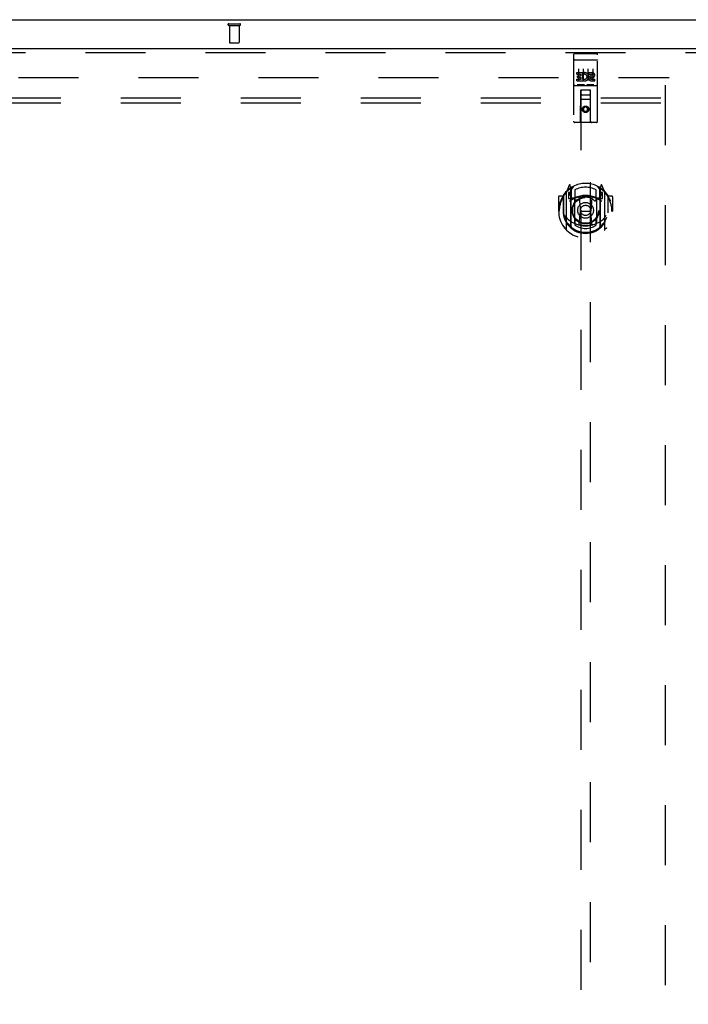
# Model space of a CAD drawing. Header units: inches. Extents: x 0 to 283, y 0 to 183.
# Tile 15 of 79: x 71 to 88, y 111 to 137. Entities that reach past the tile are written whole.
import ezdxf

# ---------------------------------------------------------------- set-up
doc = ezdxf.new("R2010")
doc.units = ezdxf.units.IN
doc.header["$LTSCALE"] = 15.583333
doc.header["$MEASUREMENT"] = 0
doc.linetypes.add('HIDDEN', pattern=[0.2, 0.1, -0.1])
doc.layers.get('0').update_dxf_attribs({"linetype": 'CONTINUOUS'})
for name, color, linetype in [('DEFAULT_2', 8, 'HIDDEN'), ('SECONDARY_DOOR_ASSEMBLY', 7, 'CONTINUOUS'), ('SUBPANEL', 7, 'CONTINUOUS')]:
    doc.layers.add(name, color=color, linetype=linetype)

msp = doc.modelspace()

# ---------------------------------------------------------------- linework, layer by layer
at = {"color": 7, "linetype": 'Continuous'}
msp.add_line((53.752, 136.638), (126.648, 136.638), dxfattribs=at)
at = {"layer": 'DEFAULT_2', "color": 8, "linetype": 'HIDDEN'}
for p, q in [((76.495, 136.534), (76.779, 136.534)), ((76.495, 136.491), (76.779, 136.491)), ((76.513, 136.491), (76.513, 136.044)), ((76.761, 136.491), (76.761, 136.044)), ((76.523, 136.034), (76.751, 136.034)), ((55.45, 135.138), (87.929, 135.138)), ((87.825, 134.937), (87.825, 66.34))]:
    msp.add_line(p, q, dxfattribs=at)
for centre, radius, start, end in [((76.495, 136.513), 0.0215, 90, 270), ((76.779, 136.513), 0.0215, 270, 90), ((76.523, 136.044), 0.01, 180, 270), ((76.751, 136.044), 0.01, 270, 360)]:
    msp.add_arc(centre, radius, start, end, dxfattribs=at)
at = {"layer": 'SECONDARY_DOOR_ASSEMBLY', "color": 3, "linetype": 'Continuous'}
msp.add_line((54.075, 135.888), (88.637, 135.888), dxfattribs=at)
at = {"layer": 'SECONDARY_DOOR_ASSEMBLY', "color": 8, "linetype": 'HIDDEN'}
for p, q in [((54.075, 135.784), (88.637, 135.784)), ((85.45, 135.726), (85.45, 134.001)), ((85.467, 135.597), (85.466, 135.597)), ((85.467, 135.597), (85.467, 135.597)), ((85.468, 135.597), (85.467, 135.597)), ((85.469, 135.597), (85.468, 135.597)), ((85.47, 135.597), (85.469, 135.597)), ((85.47, 135.597), (85.47, 135.597)), ((85.471, 135.597), (85.47, 135.597)), ((85.472, 135.598), (85.471, 135.597)), ((85.473, 135.598), (85.472, 135.598)), ((85.474, 135.598), (85.473, 135.598)), ((85.475, 135.598), (85.474, 135.598)), ((85.475, 135.598), (85.475, 135.598)), ((85.476, 135.598), (85.475, 135.598)), ((85.477, 135.598), (85.476, 135.598)), ((85.478, 135.598), (85.477, 135.598)), ((85.479, 135.598), (85.478, 135.598)), ((85.48, 135.598), (85.479, 135.598)), ((85.48, 135.756), (86.045, 135.756)), ((85.48, 135.598), (86.045, 135.598)), ((86.045, 135.598), (86.046, 135.598)), ((86.046, 135.598), (86.047, 135.598)), ((86.047, 135.598), (86.047, 135.598)), ((86.047, 135.598), (86.048, 135.598)), ((86.048, 135.598), (86.049, 135.598)), ((86.049, 135.598), (86.05, 135.598)), ((86.05, 135.598), (86.051, 135.598)), ((86.051, 135.598), (86.052, 135.598)), ((86.052, 135.598), (86.052, 135.598)), ((86.052, 135.598), (86.053, 135.597)), ((86.053, 135.597), (86.054, 135.597)), ((86.054, 135.597), (86.055, 135.597)), ((86.055, 135.597), (86.056, 135.597)), ((86.056, 135.597), (86.056, 135.597)), ((86.056, 135.597), (86.057, 135.597)), ((86.057, 135.597), (86.058, 135.597)), ((86.075, 134.001), (86.075, 135.726)), ((85.575, 135.365), (85.575, 135.059)), ((85.7, 135.365), (85.7, 135.059)), ((85.825, 135.365), (85.825, 135.059)), ((85.95, 135.365), (85.95, 135.059)), ((85.531, 135.221), (85.531, 135.263)), ((85.531, 135.263), (85.687, 135.263)), ((85.531, 135.221), (85.644, 135.221)), ((85.531, 135.05), (85.531, 135.092)), ((85.531, 135.092), (85.644, 135.092)), ((85.531, 135.05), (85.687, 135.05)), ((85.552, 135.136), (85.552, 135.178)), ((85.552, 135.178), (85.644, 135.178)), ((85.552, 135.136), (85.644, 135.136)), ((85.644, 135.178), (85.644, 135.221)), ((85.644, 135.092), (85.644, 135.136)), ((85.687, 135.085), (85.687, 135.263)), ((85.687, 135.085), (85.7, 135.104)), ((85.687, 135.05), (85.687, 135.062)), ((85.69, 135.06), (85.687, 135.062)), ((85.711, 135.215), (85.694, 135.254)), ((85.843, 135.221), (85.843, 135.263)), ((85.843, 135.263), (85.935, 135.263)), ((85.843, 135.221), (85.935, 135.221)), ((85.903, 135.136), (85.949, 135.136)), ((85.907, 135.177), (85.935, 135.177)), ((85.907, 135.092), (85.999, 135.092)), ((85.907, 135.05), (85.999, 135.05)), ((85.999, 135.05), (85.999, 135.092)), ((85.48, 134.928), (86.045, 134.928)), ((85.724, 134.944), (85.552, 134.944)), ((85.632, 134.001), (85.636, 134.811)), ((85.657, 134.811), (85.636, 134.811)), ((85.637, 134.811), (85.637, 102.809)), ((85.867, 134.811), (85.657, 134.811)), ((85.974, 134.944), (85.802, 134.944)), ((85.889, 134.811), (85.867, 134.811)), ((85.887, 102.809), (85.887, 134.811)), ((85.892, 134.001), (85.889, 134.811)), ((85.89, 134.561), (85.635, 134.561)), ((85.677, 134.686), (85.847, 134.686)), ((85.762, 134.383), (85.7, 134.347)), ((85.7, 134.347), (85.7, 134.274)), ((85.7, 134.347), (85.71, 134.341)), ((85.762, 134.371), (85.71, 134.341)), ((85.71, 134.341), (85.71, 134.28)), ((85.762, 134.383), (85.762, 134.371)), ((85.825, 134.347), (85.762, 134.383)), ((85.815, 134.341), (85.762, 134.371)), ((85.825, 134.347), (85.815, 134.341)), ((85.815, 134.28), (85.815, 134.341)), ((85.825, 134.274), (85.825, 134.347)), ((85.7, 134.274), (85.71, 134.28)), ((85.7, 134.274), (85.762, 134.238)), ((85.71, 134.28), (85.762, 134.25)), ((85.762, 134.25), (85.815, 134.28)), ((85.762, 134.238), (85.825, 134.274)), ((85.762, 134.238), (85.762, 134.25)), ((85.825, 134.274), (85.815, 134.28)), ((86.045, 133.971), (85.48, 133.971)), ((85.337, 132.337), (85.267, 132.161)), ((85.359, 132.257), (85.358, 132.256)), ((85.359, 132.257), (85.358, 132.256)), ((85.359, 132.257), (85.359, 132.257)), ((85.38, 132.253), (85.366, 132.334)), ((85.38, 131.237), (85.38, 132.253)), ((85.387, 132.206), (85.457, 132.315)), ((85.387, 131.262), (85.387, 132.265)), ((85.39, 132.24), (85.39, 132.033)), ((86.067, 132.315), (86.137, 132.206)), ((86.135, 132.033), (86.135, 132.24)), ((86.137, 131.262), (86.137, 132.265)), ((86.159, 132.334), (86.145, 132.253)), ((86.145, 132.253), (86.145, 131.237)), ((86.167, 132.256), (86.162, 132.26)), ((86.258, 132.161), (86.188, 132.337)), ((85.062, 132.04), (85.062, 131.667)), ((85.18, 132.055), (85.077, 132.055)), ((85.18, 132.055), (85.18, 131.667)), ((85.188, 132.04), (85.18, 132.055)), ((85.187, 132.078), (85.187, 131.62)), ((85.262, 132.151), (85.262, 131.183)), ((85.32, 132.146), (85.32, 131.996)), ((85.387, 132.146), (85.32, 132.146)), ((85.32, 131.996), (85.38, 131.996)), ((85.328, 132.138), (85.358, 132.092)), ((85.48, 131.995), (85.407, 131.995)), ((85.41, 132.013), (85.476, 132.013)), ((85.48, 131.354), (85.48, 131.985)), ((85.487, 132.218), (85.487, 131.965)), ((85.599, 132.011), (85.63, 131.667)), ((85.926, 132.011), (85.895, 131.667)), ((86.037, 131.965), (86.037, 132.218)), ((86.117, 131.995), (86.045, 131.995)), ((86.045, 131.985), (86.045, 131.354)), ((86.049, 132.013), (86.115, 132.013)), ((86.205, 132.146), (86.137, 132.146)), ((86.145, 131.996), (86.205, 131.996)), ((86.167, 132.092), (86.197, 132.138)), ((86.205, 131.996), (86.205, 132.146)), ((86.262, 131.183), (86.262, 132.151)), ((86.337, 132.078), (86.337, 131.62)), ((86.345, 132.055), (86.337, 132.04)), ((86.345, 131.667), (86.345, 132.055)), ((86.447, 132.055), (86.345, 132.055)), ((86.462, 132.04), (86.462, 131.667)), ((85.062, 131.667), (85.077, 131.667)), ((85.18, 131.667), (85.195, 131.667)), ((85.187, 131.62), (85.188, 131.617)), ((85.6, 131.327), (85.63, 131.667)), ((85.63, 131.667), (85.895, 131.667)), ((85.925, 131.327), (85.895, 131.667)), ((86.345, 131.667), (86.33, 131.667)), ((86.337, 131.62), (86.337, 131.617)), ((86.447, 131.667), (86.462, 131.667)), ((85.487, 131.404), (85.487, 131.301)), ((86.037, 131.301), (86.037, 131.404))]:
    msp.add_line(p, q, dxfattribs=at)
for points in [[(85.466, 135.597), (85.465, 135.597), (85.465, 135.597), (85.465, 135.597), (85.464, 135.597), (85.464, 135.597), (85.464, 135.597), (85.463, 135.597), (85.463, 135.596), (85.463, 135.596), (85.462, 135.596), (85.462, 135.596), (85.462, 135.596), (85.461, 135.596), (85.461, 135.596), (85.461, 135.596), (85.46, 135.596), (85.46, 135.596), (85.46, 135.596), (85.459, 135.596), (85.459, 135.596), (85.459, 135.596), (85.458, 135.596), (85.458, 135.595), (85.458, 135.595), (85.458, 135.595), (85.457, 135.595), (85.457, 135.595), (85.457, 135.595), (85.457, 135.595), (85.456, 135.595), (85.456, 135.595), (85.456, 135.595), (85.456, 135.595), (85.455, 135.595), (85.455, 135.594), (85.455, 135.594), (85.455, 135.594), (85.454, 135.594), (85.454, 135.594), (85.454, 135.594), (85.454, 135.594), (85.454, 135.594), (85.453, 135.594), (85.453, 135.594), (85.453, 135.594), (85.453, 135.593), (85.453, 135.593), (85.452, 135.593), (85.452, 135.593), (85.452, 135.593), (85.452, 135.593), (85.452, 135.593), (85.452, 135.593), (85.452, 135.593), (85.451, 135.593), (85.451, 135.592), (85.451, 135.592), (85.451, 135.592), (85.451, 135.592), (85.451, 135.592), (85.451, 135.592), (85.451, 135.592), (85.451, 135.592), (85.45, 135.592), (85.45, 135.592), (85.45, 135.591), (85.45, 135.591), (85.45, 135.591), (85.45, 135.591), (85.45, 135.591), (85.45, 135.591), (85.45, 135.591), (85.45, 135.591), (85.45, 135.591), (85.45, 135.591), (85.45, 135.59), (85.45, 135.59)], [(86.058, 135.597), (86.059, 135.597), (86.059, 135.597), (86.059, 135.597), (86.06, 135.597), (86.06, 135.597), (86.061, 135.597), (86.061, 135.597), (86.061, 135.597), (86.062, 135.597), (86.062, 135.596), (86.062, 135.596), (86.063, 135.596), (86.063, 135.596), (86.063, 135.596), (86.064, 135.596), (86.064, 135.596), (86.064, 135.596), (86.065, 135.596), (86.065, 135.596), (86.065, 135.596), (86.066, 135.596), (86.066, 135.596), (86.066, 135.596), (86.066, 135.596), (86.067, 135.595), (86.067, 135.595), (86.067, 135.595), (86.068, 135.595), (86.068, 135.595), (86.068, 135.595), (86.068, 135.595), (86.069, 135.595), (86.069, 135.595), (86.069, 135.595), (86.069, 135.595), (86.07, 135.595), (86.07, 135.594), (86.07, 135.594), (86.07, 135.594), (86.071, 135.594), (86.071, 135.594), (86.071, 135.594), (86.071, 135.594), (86.071, 135.594), (86.072, 135.594), (86.072, 135.594), (86.072, 135.594), (86.072, 135.593), (86.072, 135.593), (86.073, 135.593), (86.073, 135.593), (86.073, 135.593), (86.073, 135.593), (86.073, 135.593), (86.073, 135.593), (86.073, 135.593), (86.074, 135.593), (86.074, 135.592), (86.074, 135.592), (86.074, 135.592), (86.074, 135.592), (86.074, 135.592), (86.074, 135.592), (86.074, 135.592), (86.074, 135.592), (86.074, 135.592), (86.075, 135.592), (86.075, 135.591), (86.075, 135.591), (86.075, 135.591), (86.075, 135.591), (86.075, 135.591), (86.075, 135.591), (86.075, 135.591), (86.075, 135.591), (86.075, 135.591), (86.075, 135.591), (86.075, 135.59), (86.075, 135.59)], [(85.552, 134.944), (85.551, 134.944), (85.551, 134.944), (85.551, 134.944), (85.551, 134.944), (85.551, 134.944), (85.55, 134.944), (85.55, 134.944), (85.55, 134.944), (85.55, 134.944), (85.55, 134.944), (85.549, 134.944), (85.549, 134.944), (85.549, 134.944), (85.549, 134.944), (85.549, 134.944), (85.549, 134.944), (85.548, 134.944), (85.548, 134.944), (85.548, 134.944), (85.548, 134.944), (85.548, 134.944), (85.548, 134.944), (85.548, 134.944), (85.547, 134.944), (85.547, 134.944), (85.547, 134.944), (85.547, 134.944), (85.547, 134.944), (85.547, 134.944), (85.547, 134.944), (85.546, 134.944), (85.546, 134.944), (85.546, 134.944), (85.546, 134.944), (85.546, 134.945), (85.546, 134.945), (85.546, 134.945), (85.546, 134.945), (85.546, 134.945), (85.546, 134.945), (85.545, 134.945), (85.545, 134.945), (85.545, 134.945), (85.545, 134.945), (85.545, 134.945), (85.545, 134.945)], [(85.73, 134.945), (85.73, 134.945), (85.73, 134.945), (85.73, 134.945), (85.73, 134.945), (85.73, 134.945), (85.729, 134.945), (85.729, 134.945), (85.729, 134.945), (85.729, 134.945), (85.729, 134.945), (85.729, 134.945), (85.729, 134.944), (85.729, 134.944), (85.729, 134.944), (85.728, 134.944), (85.728, 134.944), (85.728, 134.944), (85.728, 134.944), (85.728, 134.944), (85.728, 134.944), (85.728, 134.944), (85.728, 134.944), (85.727, 134.944), (85.727, 134.944), (85.727, 134.944), (85.727, 134.944), (85.727, 134.944), (85.727, 134.944), (85.727, 134.944), (85.726, 134.944), (85.726, 134.944), (85.726, 134.944), (85.726, 134.944), (85.726, 134.944), (85.726, 134.944), (85.725, 134.944), (85.725, 134.944), (85.725, 134.944), (85.725, 134.944), (85.725, 134.944), (85.724, 134.944), (85.724, 134.944), (85.724, 134.944), (85.724, 134.944), (85.724, 134.944)], [(85.802, 134.944), (85.801, 134.944), (85.801, 134.944), (85.801, 134.944), (85.801, 134.944), (85.801, 134.944), (85.8, 134.944), (85.8, 134.944), (85.8, 134.944), (85.8, 134.944), (85.8, 134.944), (85.799, 134.944), (85.799, 134.944), (85.799, 134.944), (85.799, 134.944), (85.799, 134.944), (85.799, 134.944), (85.798, 134.944), (85.798, 134.944), (85.798, 134.944), (85.798, 134.944), (85.798, 134.944), (85.798, 134.944), (85.798, 134.944), (85.797, 134.944), (85.797, 134.944), (85.797, 134.944), (85.797, 134.944), (85.797, 134.944), (85.797, 134.944), (85.797, 134.944), (85.796, 134.944), (85.796, 134.944), (85.796, 134.944), (85.796, 134.944), (85.796, 134.945), (85.796, 134.945), (85.796, 134.945), (85.796, 134.945), (85.796, 134.945), (85.796, 134.945), (85.795, 134.945), (85.795, 134.945), (85.795, 134.945), (85.795, 134.945), (85.795, 134.945), (85.795, 134.945)], [(85.98, 134.945), (85.98, 134.945), (85.98, 134.945), (85.98, 134.945), (85.98, 134.945), (85.98, 134.945), (85.979, 134.945), (85.979, 134.945), (85.979, 134.945), (85.979, 134.945), (85.979, 134.945), (85.979, 134.945), (85.979, 134.944), (85.979, 134.944), (85.979, 134.944), (85.978, 134.944), (85.978, 134.944), (85.978, 134.944), (85.978, 134.944), (85.978, 134.944), (85.978, 134.944), (85.978, 134.944), (85.978, 134.944), (85.977, 134.944), (85.977, 134.944), (85.977, 134.944), (85.977, 134.944), (85.977, 134.944), (85.977, 134.944), (85.977, 134.944), (85.976, 134.944), (85.976, 134.944), (85.976, 134.944), (85.976, 134.944), (85.976, 134.944), (85.976, 134.944), (85.975, 134.944), (85.975, 134.944), (85.975, 134.944), (85.975, 134.944), (85.975, 134.944), (85.974, 134.944), (85.974, 134.944), (85.974, 134.944), (85.974, 134.944), (85.974, 134.944)], [(85.217, 132.106), (85.218, 132.106), (85.218, 132.107), (85.219, 132.108), (85.22, 132.109), (85.221, 132.11), (85.221, 132.11), (85.222, 132.111), (85.223, 132.112), (85.224, 132.113), (85.224, 132.114), (85.225, 132.114), (85.226, 132.115), (85.227, 132.116), (85.227, 132.116), (85.228, 132.117), (85.229, 132.118), (85.23, 132.118), (85.231, 132.119), (85.232, 132.12), (85.232, 132.12), (85.233, 132.121), (85.234, 132.121), (85.235, 132.122), (85.236, 132.123), (85.237, 132.123), (85.238, 132.124), (85.238, 132.124), (85.239, 132.125), (85.24, 132.125), (85.241, 132.126), (85.242, 132.126), (85.243, 132.127), (85.244, 132.127), (85.245, 132.127)], [(86.28, 132.127), (86.281, 132.127), (86.282, 132.127), (86.283, 132.126), (86.284, 132.126), (86.285, 132.125), (86.286, 132.125), (86.286, 132.124), (86.287, 132.124), (86.288, 132.123), (86.289, 132.123), (86.29, 132.122), (86.291, 132.121), (86.292, 132.121), (86.293, 132.12), (86.293, 132.12), (86.294, 132.119), (86.295, 132.118), (86.296, 132.118), (86.297, 132.117), (86.297, 132.116), (86.298, 132.116), (86.299, 132.115), (86.3, 132.114), (86.301, 132.114), (86.301, 132.113), (86.302, 132.112), (86.303, 132.111), (86.304, 132.11), (86.304, 132.11), (86.305, 132.109), (86.306, 132.108), (86.306, 132.107), (86.307, 132.106), (86.308, 132.106)], [(85.23, 131.553), (85.233, 131.548), (85.236, 131.543), (85.239, 131.538), (85.242, 131.534), (85.245, 131.529), (85.247, 131.525), (85.25, 131.521), (85.253, 131.517), (85.255, 131.513), (85.258, 131.51), (85.26, 131.506), (85.263, 131.503), (85.265, 131.5), (85.267, 131.497), (85.27, 131.494), (85.272, 131.491), (85.274, 131.488), (85.276, 131.485), (85.278, 131.483), (85.28, 131.48), (85.282, 131.478), (85.284, 131.476), (85.286, 131.474), (85.288, 131.471), (85.29, 131.469), (85.292, 131.467), (85.293, 131.466), (85.295, 131.464), (85.297, 131.462), (85.299, 131.46), (85.3, 131.459), (85.302, 131.457), (85.304, 131.456), (85.305, 131.454), (85.307, 131.453), (85.308, 131.452)], [(86.217, 131.452), (86.218, 131.453), (86.22, 131.454), (86.221, 131.456), (86.223, 131.457), (86.225, 131.459), (86.226, 131.46), (86.228, 131.462), (86.23, 131.464), (86.231, 131.466), (86.233, 131.467), (86.235, 131.469), (86.237, 131.471), (86.239, 131.474), (86.241, 131.476), (86.243, 131.478), (86.245, 131.48), (86.247, 131.483), (86.249, 131.485), (86.251, 131.488), (86.253, 131.491), (86.255, 131.494), (86.258, 131.497), (86.26, 131.5), (86.262, 131.503), (86.265, 131.506), (86.267, 131.51), (86.27, 131.513), (86.272, 131.517), (86.275, 131.521), (86.277, 131.525), (86.28, 131.529), (86.283, 131.534), (86.286, 131.538), (86.289, 131.543), (86.292, 131.548), (86.295, 131.553)], [(85.245, 131.206), (85.244, 131.207), (85.243, 131.207), (85.242, 131.207), (85.241, 131.208), (85.24, 131.208), (85.239, 131.209), (85.238, 131.209), (85.238, 131.21), (85.237, 131.21), (85.236, 131.211), (85.235, 131.212), (85.234, 131.212), (85.233, 131.213), (85.232, 131.213), (85.232, 131.214), (85.231, 131.215), (85.23, 131.215), (85.229, 131.216), (85.228, 131.217), (85.227, 131.217), (85.227, 131.218), (85.226, 131.219), (85.225, 131.219), (85.224, 131.22), (85.224, 131.221), (85.223, 131.222), (85.222, 131.222), (85.221, 131.223), (85.221, 131.224), (85.22, 131.225), (85.219, 131.225), (85.218, 131.226), (85.218, 131.227), (85.217, 131.228)], [(85.95, 131.31), (85.945, 131.309), (85.94, 131.307), (85.934, 131.306), (85.929, 131.304), (85.923, 131.303), (85.918, 131.302), (85.912, 131.301), (85.907, 131.299), (85.901, 131.298), (85.896, 131.297), (85.89, 131.296), (85.885, 131.295), (85.879, 131.294), (85.874, 131.293), (85.868, 131.292), (85.863, 131.292), (85.857, 131.291), (85.852, 131.29), (85.846, 131.289), (85.841, 131.289), (85.835, 131.288), (85.83, 131.287), (85.824, 131.287), (85.818, 131.287), (85.813, 131.286), (85.807, 131.286), (85.802, 131.285), (85.796, 131.285), (85.79, 131.285), (85.785, 131.285), (85.779, 131.284), (85.774, 131.284), (85.768, 131.284), (85.762, 131.284), (85.757, 131.284), (85.751, 131.284), (85.746, 131.284), (85.74, 131.285), (85.734, 131.285), (85.729, 131.285), (85.723, 131.285), (85.718, 131.286), (85.712, 131.286), (85.707, 131.287), (85.701, 131.287), (85.695, 131.287), (85.69, 131.288), (85.684, 131.289), (85.679, 131.289), (85.673, 131.29), (85.668, 131.291), (85.662, 131.292), (85.657, 131.292), (85.651, 131.293), (85.645, 131.294), (85.64, 131.295), (85.634, 131.296), (85.629, 131.297), (85.623, 131.298), (85.618, 131.299), (85.613, 131.301), (85.607, 131.302), (85.602, 131.303), (85.596, 131.304), (85.591, 131.306), (85.585, 131.307), (85.58, 131.309), (85.575, 131.31)], [(86.308, 131.228), (86.307, 131.227), (86.306, 131.226), (86.306, 131.225), (86.305, 131.225), (86.304, 131.224), (86.304, 131.223), (86.303, 131.222), (86.302, 131.222), (86.301, 131.221), (86.301, 131.22), (86.3, 131.219), (86.299, 131.219), (86.298, 131.218), (86.297, 131.217), (86.297, 131.217), (86.296, 131.216), (86.295, 131.215), (86.294, 131.215), (86.293, 131.214), (86.293, 131.213), (86.292, 131.213), (86.291, 131.212), (86.29, 131.212), (86.289, 131.211), (86.288, 131.21), (86.287, 131.21), (86.286, 131.209), (86.286, 131.209), (86.285, 131.208), (86.284, 131.208), (86.283, 131.207), (86.282, 131.207), (86.281, 131.207), (86.28, 131.206)]]:
    msp.add_lwpolyline(points, dxfattribs=at)
for centre, radius in [((85.762, 134.311), 0.085), ((85.762, 134.311), 0.0845), ((85.762, 131.685), 0.35), ((85.762, 131.685), 0.335), ((85.762, 131.685), 0.205), ((85.762, 131.685), 0.133)]:
    msp.add_circle(centre, radius, dxfattribs=at)
for centre, radius, start, end in [((85.48, 135.726), 0.03, 90, 180), ((86.045, 135.726), 0.03, 0, 90), ((85.737, 135.156), 0.107, 244.2636, 113.4027), ((85.737, 135.156), 0.0639, 234.8895, 113.4026), ((85.907, 135.113), 0.0635, 90, 270), ((85.907, 135.114), 0.0219, 100.307, 270), ((85.936, 135.199), 0.0644, 282.2995, 90.0775), ((85.935, 135.199), 0.0219, 269.9011, 90), ((85.48, 134.898), 0.03, 90, 180), ((85.677, 134.771), 0.04, 90, 180), ((85.847, 134.771), 0.04, 0, 90), ((86.045, 134.898), 0.03, 0, 90), ((85.677, 134.726), 0.04, 180, 270), ((85.847, 134.726), 0.04, 270, 360), ((85.48, 134.001), 0.03, 180, 270), ((85.602, 134.001), 0.03, 270, 360), ((85.922, 134.001), 0.03, 180, 270), ((86.045, 134.001), 0.03, 270, 360), ((85.762, 131.667), 0.7, 125.5126, 54.4874), ((85.762, 131.685), 0.7, 35.2961, 144.7039), ((85.351, 132.331), 0.015, 10, 158.1959), ((85.367, 132.22), 0.02, 0, 125.5126), ((85.37, 132.24), 0.02, 0, 125.2543), ((85.407, 132.265), 0.02, 121.4688, 179.9992), ((85.762, 131.685), 0.6, 62.7204, 117.2796), ((86.117, 132.265), 0.02, 0, 58.5295), ((86.155, 132.24), 0.02, 54.7457, 180), ((86.157, 132.22), 0.02, 54.4874, 180), ((86.174, 132.331), 0.015, 21.8041, 170), ((85.077, 132.04), 0.015, 90, 180), ((85.762, 131.667), 0.685, 146.9885, 180), ((85.207, 132.078), 0.02, 144.7039, 180), ((85.277, 132.151), 0.015, 135.0748, 180), ((85.332, 132.141), 0.005, 90, 212.6792), ((85.762, 131.354), 0.7, 53.2319, 126.7681), ((85.199, 131.991), 0.188, 0, 32.6792), ((85.407, 132.015), 0.02, 180, 270), ((85.41, 132.033), 0.02, 180, 270), ((85.476, 132.033), 0.02, 270, 293.464), ((85.495, 131.985), 0.015, 112.9863, 180), ((85.762, 131.372), 0.7, 66.536, 113.464), ((85.762, 131.685), 0.343, 48.8739, 131.1261), ((85.579, 132.009), 0.02, 5.0796, 105.6131), ((85.945, 132.009), 0.02, 74.3869, 174.9204), ((86.03, 131.985), 0.015, 0, 67.0137), ((86.049, 132.033), 0.02, 246.536, 270), ((86.115, 132.033), 0.02, 270, 360), ((86.117, 132.015), 0.02, 270, 360), ((86.325, 131.991), 0.188, 147.3208, 180), ((86.192, 132.141), 0.005, 327.3208, 90), ((86.247, 132.151), 0.015, 0, 44.9252), ((86.317, 132.078), 0.02, 0, 35.2961), ((85.762, 131.667), 0.685, 0, 33.0115), ((86.447, 132.04), 0.015, 0, 90), ((85.517, 131.965), 0.03, 180, 311.1261), ((86.007, 131.965), 0.03, 228.8739, 360), ((85.762, 131.669), 0.583, 180.2464, 359.7536), ((85.207, 131.62), 0.02, 180, 187.6622), ((85.762, 131.695), 0.58, 187.6622, 352.3378), ((86.317, 131.62), 0.02, 352.3378, 360), ((85.762, 131.984), 0.7, 229.529, 310.471), ((85.395, 131.237), 0.015, 180, 229.6413), ((85.407, 131.262), 0.02, 180, 230.6594), ((85.495, 131.354), 0.015, 180, 247.0137), ((85.517, 131.404), 0.03, 48.8739, 180), ((85.762, 131.695), 0.48, 235.0461, 304.9539), ((85.762, 131.685), 0.343, 228.8739, 311.1261), ((85.58, 131.329), 0.02, 254.4248, 354.9204), ((85.945, 131.329), 0.02, 185.0796, 285.5752), ((86.007, 131.404), 0.03, 0, 131.1261), ((86.03, 131.354), 0.015, 292.9863, 360), ((86.117, 131.262), 0.02, 309.3378, 359.9984), ((86.13, 131.237), 0.015, 310.3587, 360), ((85.277, 131.183), 0.015, 180, 224.9252), ((86.247, 131.183), 0.015, 315.0748, 360)]:
    msp.add_arc(centre, radius, start, end, dxfattribs=at)
at = {"layer": 'SUBPANEL', "color": 8, "linetype": 'HIDDEN'}
for p, q in [((58.106, 134.607), (122.044, 134.607)), ((58.106, 134.482), (122.044, 134.482))]:
    msp.add_line(p, q, dxfattribs=at)

doc.saveas('drawing.dxf')
